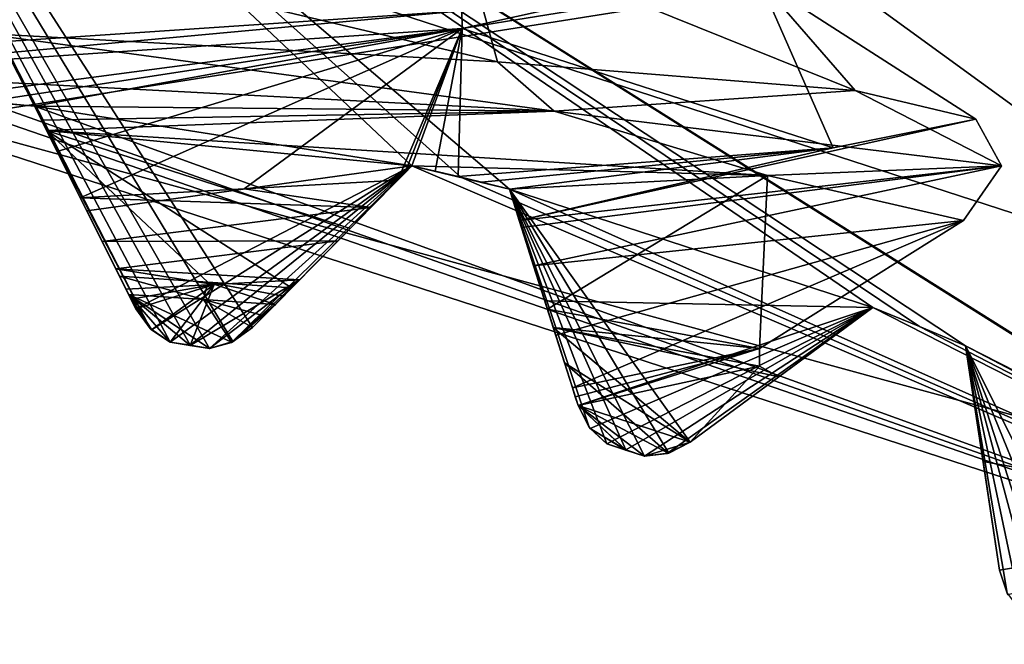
# Model space of a CAD drawing. Header units: millimetres. Extents: x -114 to 114, y -36 to 48.
# Tile 240 of 256: x 71.07 to 73.11, y 5.21 to 6.5. Entities that reach past the tile are written whole.
import ezdxf

# ---------------------------------------------------------------- set-up
doc = ezdxf.new("R2010")
doc.units = ezdxf.units.MM
doc.header["$LTSCALE"] = 65.185185
for name, color, linetype in [('2', 7, 'CONTINUOUS'), ('2786', 7, 'CONTINUOUS'), ('2841', 7, 'CONTINUOUS'), ('3026', 7, 'CONTINUOUS'), ('3028', 7, 'CONTINUOUS'), ('3030', 7, 'CONTINUOUS'), ('3032', 7, 'CONTINUOUS'), ('3034', 7, 'CONTINUOUS'), ('3044', 7, 'CONTINUOUS'), ('3092', 7, 'CONTINUOUS'), ('3093', 7, 'CONTINUOUS'), ('3094', 7, 'CONTINUOUS'), ('3095', 7, 'CONTINUOUS'), ('3096', 7, 'CONTINUOUS'), ('3097', 7, 'CONTINUOUS'), ('3098', 7, 'CONTINUOUS'), ('3099', 7, 'CONTINUOUS'), ('3100', 7, 'CONTINUOUS'), ('3101', 7, 'CONTINUOUS'), ('3209', 7, 'CONTINUOUS'), ('3210', 7, 'CONTINUOUS'), ('3341', 7, 'CONTINUOUS'), ('3342', 7, 'CONTINUOUS'), ('3343', 7, 'CONTINUOUS'), ('3344', 7, 'CONTINUOUS'), ('3368', 7, 'CONTINUOUS'), ('3369', 7, 'CONTINUOUS'), ('3399', 7, 'CONTINUOUS'), ('3400', 7, 'CONTINUOUS'), ('3401', 7, 'CONTINUOUS'), ('3402', 7, 'CONTINUOUS'), ('3403', 7, 'CONTINUOUS'), ('3404', 7, 'CONTINUOUS'), ('3405', 7, 'CONTINUOUS'), ('3406', 7, 'CONTINUOUS'), ('3407', 7, 'CONTINUOUS'), ('3408', 7, 'CONTINUOUS'), ('3409', 7, 'CONTINUOUS'), ('3410', 7, 'CONTINUOUS'), ('3437', 7, 'CONTINUOUS'), ('3438', 7, 'CONTINUOUS'), ('3442', 7, 'CONTINUOUS'), ('3444', 7, 'CONTINUOUS'), ('3447', 7, 'CONTINUOUS'), ('3449', 7, 'CONTINUOUS'), ('76', 7, 'CONTINUOUS'), ('87', 7, 'CONTINUOUS'), ('89', 7, 'CONTINUOUS')]:
    doc.layers.add(name, color=color, linetype=linetype)

msp = doc.modelspace()

# ---------------------------------------------------------------- linework, layer by layer
at = {"layer": '2', "linetype": 'CONTINUOUS'}
msp.add_3dface([(76.3258, 4.2309, 92.5), (113, 35, 92.5), (72.7254, 6.8475, 92.5), (76.3258, 4.2309, 92.5)], dxfattribs=at)
at = {"layer": '2786', "linetype": 'CONTINUOUS'}
for points in [[(110.5, 32.5, 90), (-10.4698, 4.2312, 90), (-12.4154, 8.0512, 90), (110.5, 32.5, 90)], [(110.5, 32.5, 90), (-9.8, 0, 90), (-10.4698, 4.2312, 90), (110.5, 32.5, 90)], [(-9.8, 0, 90), (110.5, 32.5, 90), (21.2746, 6.8475, 90), (-9.8, 0, 90)], [(110.5, 32.5, 90), (29.3258, 4.2309, 90), (25.7254, 6.8475, 90), (110.5, 32.5, 90)], [(110.5, 32.5, 90), (30.7, 0, 90), (29.3258, 4.2309, 90), (110.5, 32.5, 90)], [(110.5, 32.5, 90), (68.2746, 6.8475, 90), (30.7, 0, 90), (110.5, 32.5, 90)], [(110.5, 32.5, 90), (76.3258, 4.2309, 90), (72.7254, 6.8475, 90), (110.5, 32.5, 90)]]:
    msp.add_3dface(points, dxfattribs=at)
at = {"layer": '2841', "linetype": 'CONTINUOUS'}
for points in [[(59.5396, 7.9669, 110), (57.6136, 4.1886, 110), (81.4604, 7.9669, 110), (59.5396, 7.9669, 110)], [(81.4604, 7.9669, 110), (57.6136, 4.1886, 110), (83.3864, 4.1886, 110), (81.4604, 7.9669, 110)]]:
    msp.add_3dface(points, dxfattribs=at)
at = {"layer": '3026', "linetype": 'CONTINUOUS'}
for points in [[(74.9083, 6.0677, 108), (70.5, -7.5, 108), (70.5, 7.5, 108), (74.9083, 6.0677, 108)], [(74.9083, -6.0677, 108), (70.5, -7.5, 108), (74.9083, 6.0677, 108), (74.9083, -6.0677, 108)]]:
    msp.add_3dface(points, dxfattribs=at)
at = {"layer": '3028', "linetype": 'CONTINUOUS'}
for points in [[(74.9083, 6.0677, 106), (70.5, 7.5, 106), (73.9057, 5.3595, 106), (74.9083, 6.0677, 106)], [(73.9057, 5.3595, 106), (70.5, 7.5, 106), (73.8179, 5.4143, 106), (73.9057, 5.3595, 106)], [(73.8179, 5.4143, 106), (70.5, 7.5, 106), (73.7291, 5.4676, 106), (73.8179, 5.4143, 106)], [(73.7291, 5.4676, 106), (70.5, 7.5, 106), (73.0254, 5.8262, 106), (73.7291, 5.4676, 106)], [(73.0254, 5.8262, 106), (70.5, 7.5, 106), (72.93, 5.8666, 106), (73.0254, 5.8262, 106)], [(72.93, 5.8666, 106), (70.5, 7.5, 106), (72.8341, 5.9055, 106), (72.93, 5.8666, 106)], [(72.8341, 5.9055, 106), (70.5, 7.5, 106), (72.0829, 6.1496, 106), (72.8341, 5.9055, 106)], [(72.0829, 6.1496, 106), (70.5, 7.5, 106), (71.9824, 6.1745, 106), (72.0829, 6.1496, 106)], [(71.9824, 6.1745, 106), (70.5, 7.5, 106), (71.8815, 6.1979, 106), (71.9824, 6.1745, 106)], [(71.8815, 6.1979, 106), (70.5, 7.5, 106), (71.5523, 5.8643, 106), (71.8815, 6.1979, 106)], [(71.5523, 5.8643, 106), (70.5, 7.5, 106), (71.5116, 5.835, 106), (71.5523, 5.8643, 106)], [(71.5116, 5.835, 106), (70.5, 7.5, 106), (71.4636, 5.8208, 106), (71.5116, 5.835, 106)], [(71.4636, 5.8208, 106), (70.5, 7.5, 106), (71.423, 5.8274, 106), (71.4636, 5.8208, 106)], [(71.423, 5.8274, 106), (70.5, 7.5, 106), (71.3823, 5.8337, 106), (71.423, 5.8274, 106)], [(71.3823, 5.8337, 106), (70.5, 7.5, 106), (71.341, 5.8621, 106), (71.3823, 5.8337, 106)], [(71.341, 5.8621, 106), (70.5, 7.5, 106), (71.1014, 6.3215, 106), (71.341, 5.8621, 106)], [(71.1014, 6.3215, 106), (70.5, 7.5, 106), (70.9982, 6.3304, 106), (71.1014, 6.3215, 106)], [(71.3114, 5.9025, 106), (71.341, 5.8621, 106), (71.1014, 6.3215, 106), (71.3114, 5.9025, 106)], [(72.4567, 5.6275, 106), (72.8341, 5.9055, 106), (72.0829, 6.1496, 106), (72.4567, 5.6275, 106)], [(72.412, 5.6049, 106), (72.4567, 5.6275, 106), (72.0829, 6.1496, 106), (72.412, 5.6049, 106)], [(72.3623, 5.5984, 106), (72.412, 5.6049, 106), (72.0829, 6.1496, 106), (72.3623, 5.5984, 106)], [(72.3232, 5.6112, 106), (72.3623, 5.5984, 106), (72.0829, 6.1496, 106), (72.3232, 5.6112, 106)], [(72.284, 5.6238, 106), (72.3232, 5.6112, 106), (72.0829, 6.1496, 106), (72.284, 5.6238, 106)], [(72.2477, 5.6583, 106), (72.284, 5.6238, 106), (72.0829, 6.1496, 106), (72.2477, 5.6583, 106)], [(72.2248, 5.7029, 106), (72.2477, 5.6583, 106), (72.0829, 6.1496, 106), (72.2248, 5.7029, 106)], [(73.3129, 5.2521, 106), (73.7291, 5.4676, 106), (73.0254, 5.8262, 106), (73.3129, 5.2521, 106)], [(73.2652, 5.2368, 106), (73.3129, 5.2521, 106), (73.0254, 5.8262, 106), (73.2652, 5.2368, 106)], [(73.2152, 5.2381, 106), (73.2652, 5.2368, 106), (73.0254, 5.8262, 106), (73.2152, 5.2381, 106)], [(73.1785, 5.2569, 106), (73.2152, 5.2381, 106), (73.0254, 5.8262, 106), (73.1785, 5.2569, 106)], [(73.1418, 5.2755, 106), (73.1785, 5.2569, 106), (73.0254, 5.8262, 106), (73.1418, 5.2755, 106)], [(73.1113, 5.3153, 106), (73.1418, 5.2755, 106), (73.0254, 5.8262, 106), (73.1113, 5.3153, 106)], [(73.0957, 5.3628, 106), (73.1113, 5.3153, 106), (73.0254, 5.8262, 106), (73.0957, 5.3628, 106)]]:
    msp.add_3dface(points, dxfattribs=at)
at = {"layer": '3030', "linetype": 'CONTINUOUS'}
for points in [[(77.1126, 9.1014, 93.5), (81.1994, 3.4764, 93.5), (63.8874, 9.1014, 93.5), (77.1126, 9.1014, 93.5)], [(63.8874, 9.1014, 93.5), (81.1994, 3.4764, 93.5), (70.5, 6.4, 93.5), (63.8874, 9.1014, 93.5)], [(70.5, 6.4, 93.5), (81.1994, 3.4764, 93.5), (74.2619, 5.1776, 93.5), (70.5, 6.4, 93.5)]]:
    msp.add_3dface(points, dxfattribs=at)
at = {"layer": '3032', "linetype": 'CONTINUOUS'}
for points in [[(74.9083, 6.0677, 108), (70.5, 7.5, 108), (74.9083, 6.0677, 106), (74.9083, 6.0677, 108)], [(70.5, 7.5, 108), (70.5, 7.5, 106), (74.9083, 6.0677, 106), (70.5, 7.5, 108)]]:
    msp.add_3dface(points, dxfattribs=at)
at = {"layer": '3034', "linetype": 'CONTINUOUS'}
for points in [[(70.5, 6.4, 93.5), (74.2619, 5.1776, 93.5), (70.8949, 6.3377, 93.55), (70.5, 6.4, 93.5)], [(70.8949, 6.3377, 93.55), (74.2619, 5.1776, 93.5), (70.9982, 6.3304, 93.55), (70.8949, 6.3377, 93.55)], [(70.9982, 6.3304, 93.55), (74.2619, 5.1776, 93.5), (71.1014, 6.3215, 93.55), (70.9982, 6.3304, 93.55)], [(71.1014, 6.3215, 93.55), (74.2619, 5.1776, 93.5), (71.8815, 6.1979, 93.55), (71.1014, 6.3215, 93.55)], [(71.2097, 6.1053, 93.7536), (71.1014, 6.3215, 93.55), (71.8815, 6.1979, 93.55), (71.2097, 6.1053, 93.7536)], [(71.3114, 5.9025, 93.942), (71.2097, 6.1053, 93.7536), (71.8815, 6.1979, 93.55), (71.3114, 5.9025, 93.942)], [(71.3435, 5.8597, 93.9799), (71.3114, 5.9025, 93.942), (71.8815, 6.1979, 93.55), (71.3435, 5.8597, 93.9799)], [(71.3823, 5.8337, 94), (71.3435, 5.8597, 93.9799), (71.8815, 6.1979, 93.55), (71.3823, 5.8337, 94)], [(71.423, 5.8274, 94), (71.3823, 5.8337, 94), (71.8815, 6.1979, 93.55), (71.423, 5.8274, 94)], [(71.4636, 5.8208, 94), (71.423, 5.8274, 94), (71.8815, 6.1979, 93.55), (71.4636, 5.8208, 94)], [(71.5085, 5.8335, 93.9799), (71.4636, 5.8208, 94), (71.8815, 6.1979, 93.55), (71.5085, 5.8335, 93.9799)], [(71.5523, 5.8643, 93.942), (71.5085, 5.8335, 93.9799), (71.8815, 6.1979, 93.55), (71.5523, 5.8643, 93.942)], [(71.7117, 6.0259, 93.7535), (71.5523, 5.8643, 93.942), (71.8815, 6.1979, 93.55), (71.7117, 6.0259, 93.7535)], [(71.8815, 6.1979, 93.55), (74.2619, 5.1776, 93.5), (71.9824, 6.1745, 93.55), (71.8815, 6.1979, 93.55)], [(71.9824, 6.1745, 93.55), (74.2619, 5.1776, 93.5), (72.0829, 6.1496, 93.55), (71.9824, 6.1745, 93.55)], [(72.0829, 6.1496, 93.55), (74.2619, 5.1776, 93.5), (72.8341, 5.9055, 93.55), (72.0829, 6.1496, 93.55)], [(72.1561, 5.9191, 93.7536), (72.0829, 6.1496, 93.55), (72.8341, 5.9055, 93.55), (72.1561, 5.9191, 93.7536)], [(72.2248, 5.7029, 93.942), (72.1561, 5.9191, 93.7536), (72.8341, 5.9055, 93.55), (72.2248, 5.7029, 93.942)], [(72.2498, 5.6556, 93.9799), (72.2248, 5.7029, 93.942), (72.8341, 5.9055, 93.55), (72.2498, 5.6556, 93.9799)], [(72.284, 5.6238, 94), (72.2498, 5.6556, 93.9799), (72.8341, 5.9055, 93.55), (72.284, 5.6238, 94)], [(72.3232, 5.6112, 94), (72.284, 5.6238, 94), (72.8341, 5.9055, 93.55), (72.3232, 5.6112, 94)], [(72.3623, 5.5984, 94), (72.3232, 5.6112, 94), (72.8341, 5.9055, 93.55), (72.3623, 5.5984, 94)], [(72.4086, 5.604, 93.9799), (72.3623, 5.5984, 94), (72.8341, 5.9055, 93.55), (72.4086, 5.604, 93.9799)], [(72.4567, 5.6275, 93.942), (72.4086, 5.604, 93.9799), (72.8341, 5.9055, 93.55), (72.4567, 5.6275, 93.942)], [(72.6394, 5.7621, 93.7535), (72.4567, 5.6275, 93.942), (72.8341, 5.9055, 93.55), (72.6394, 5.7621, 93.7535)], [(72.8341, 5.9055, 93.55), (74.2619, 5.1776, 93.5), (72.93, 5.8666, 93.55), (72.8341, 5.9055, 93.55)], [(72.93, 5.8666, 93.55), (74.2619, 5.1776, 93.5), (73.0254, 5.8262, 93.55), (72.93, 5.8666, 93.55)], [(73.0254, 5.8262, 93.55), (74.2619, 5.1776, 93.5), (73.7291, 5.4676, 93.55), (73.0254, 5.8262, 93.55)], [(73.0616, 5.5872, 93.7536), (73.0254, 5.8262, 93.55), (73.7291, 5.4676, 93.55), (73.0616, 5.5872, 93.7536)], [(73.0957, 5.3628, 93.942), (73.0616, 5.5872, 93.7536), (73.7291, 5.4676, 93.55), (73.0957, 5.3628, 93.942)], [(73.113, 5.3122, 93.9799), (73.0957, 5.3628, 93.942), (73.7291, 5.4676, 93.55), (73.113, 5.3122, 93.9799)]]:
    msp.add_3dface(points, dxfattribs=at)
at = {"layer": '3044', "linetype": 'CONTINUOUS'}
for points in [[(71.9849, 6.5184, 100.4849), (72.6, 6.6184, 98.9999), (71.985, 6.4816, 100.4849), (71.9849, 6.5184, 100.4849)], [(71.985, 6.4816, 100.4849), (72.6, 6.6184, 98.9999), (72.6, 6.5816, 98.9999), (71.985, 6.4816, 100.4849)], [(70.5, 6.4184, 101.1), (71.9849, 6.5184, 100.4849), (70.5, 6.3816, 101.1), (70.5, 6.4184, 101.1)], [(70.5, 6.3816, 101.1), (71.9849, 6.5184, 100.4849), (71.985, 6.4816, 100.4849), (70.5, 6.3816, 101.1)]]:
    msp.add_3dface(points, dxfattribs=at)
at = {"layer": '3092', "linetype": 'CONTINUOUS'}
for points in [[(71.1014, 6.3215, 106), (70.9982, 6.3304, 106), (71.1014, 6.3215, 101.1666), (71.1014, 6.3215, 106)], [(71.1014, 6.3215, 101.1666), (70.9982, 6.3304, 106), (70.9989, 6.3304, 101.169), (71.1014, 6.3215, 101.1666)]]:
    msp.add_3dface(points, dxfattribs=at)
at = {"layer": '3093', "linetype": 'CONTINUOUS'}
for points in [[(71.3114, 5.9025, 106), (71.1014, 6.3215, 106), (71.1014, 6.3215, 101.1666), (71.3114, 5.9025, 106)], [(71.3114, 5.9025, 106), (71.1014, 6.3215, 101.1666), (71.1483, 6.2279, 101.3067), (71.3114, 5.9025, 106)], [(71.1962, 6.1322, 101.4498), (71.3114, 5.9025, 106), (71.1483, 6.2279, 101.3067), (71.1962, 6.1322, 101.4498)], [(71.3114, 5.9025, 106), (71.1962, 6.1322, 101.4498), (71.2416, 6.0418, 101.4919), (71.3114, 5.9025, 106)], [(71.2698, 5.9855, 101.4695), (71.3114, 5.9025, 106), (71.2416, 6.0418, 101.4919), (71.2698, 5.9855, 101.4695)], [(71.291, 5.9432, 101.4208), (71.3114, 5.9025, 106), (71.2698, 5.9855, 101.4695), (71.291, 5.9432, 101.4208)], [(71.3013, 5.9226, 101.3814), (71.3114, 5.9025, 106), (71.291, 5.9432, 101.4208), (71.3013, 5.9226, 101.3814)], [(71.3114, 5.9025, 101.3428), (71.3114, 5.9025, 106), (71.3013, 5.9226, 101.3814), (71.3114, 5.9025, 101.3428)]]:
    msp.add_3dface(points, dxfattribs=at)
at = {"layer": '3094', "linetype": 'CONTINUOUS'}
for points in [[(71.5523, 5.8643, 101.1516), (71.5116, 5.835, 106), (71.5099, 5.8342, 101.1219), (71.5523, 5.8643, 101.1516)], [(71.5523, 5.8643, 106), (71.5116, 5.835, 106), (71.5523, 5.8643, 101.1516), (71.5523, 5.8643, 106)], [(71.5116, 5.835, 106), (71.4636, 5.8208, 106), (71.5099, 5.8342, 101.1219), (71.5116, 5.835, 106)], [(71.4636, 5.8208, 106), (71.4636, 5.8208, 101.1243), (71.5099, 5.8342, 101.1219), (71.4636, 5.8208, 106)]]:
    msp.add_3dface(points, dxfattribs=at)
at = {"layer": '3095', "linetype": 'CONTINUOUS'}
for points in [[(71.8815, 6.1979, 106), (71.5523, 5.8643, 106), (71.5523, 5.8643, 101.1516), (71.8815, 6.1979, 106)], [(71.8815, 6.1979, 106), (71.5523, 5.8643, 101.1516), (71.6, 5.9127, 101.2112), (71.8815, 6.1979, 106)], [(71.6493, 5.9626, 101.2727), (71.8815, 6.1979, 106), (71.6, 5.9127, 101.2112), (71.6493, 5.9626, 101.2727)], [(71.8815, 6.1979, 106), (71.6493, 5.9626, 101.2727), (71.7292, 6.0435, 101.2891), (71.8815, 6.1979, 106)], [(71.7966, 6.1119, 101.2425), (71.8815, 6.1979, 106), (71.7292, 6.0435, 101.2891), (71.7966, 6.1119, 101.2425)], [(71.8523, 6.1683, 101.1581), (71.8815, 6.1979, 106), (71.7966, 6.1119, 101.2425), (71.8523, 6.1683, 101.1581)], [(71.867, 6.1832, 101.1239), (71.8815, 6.1979, 106), (71.8523, 6.1683, 101.1581), (71.867, 6.1832, 101.1239)], [(71.8815, 6.1979, 101.0898), (71.8815, 6.1979, 106), (71.867, 6.1832, 101.1239), (71.8815, 6.1979, 101.0898)]]:
    msp.add_3dface(points, dxfattribs=at)
at = {"layer": '3096', "linetype": 'CONTINUOUS'}
for points in [[(71.9824, 6.1745, 106), (71.8815, 6.1979, 106), (71.9773, 6.1758, 101.0746), (71.9824, 6.1745, 106)], [(71.8815, 6.1979, 106), (71.8815, 6.1979, 101.0898), (71.9297, 6.187, 101.0822), (71.8815, 6.1979, 106)], [(71.9773, 6.1758, 101.0746), (71.8815, 6.1979, 106), (71.9297, 6.187, 101.0822), (71.9773, 6.1758, 101.0746)], [(71.9824, 6.1745, 106), (71.9773, 6.1758, 101.0746), (72.0254, 6.1641, 101.0615), (71.9824, 6.1745, 106)], [(72.0829, 6.1496, 106), (71.9824, 6.1745, 106), (72.0829, 6.1496, 101.0364), (72.0829, 6.1496, 106)], [(72.0829, 6.1496, 101.0364), (71.9824, 6.1745, 106), (72.0254, 6.1641, 101.0615), (72.0829, 6.1496, 101.0364)]]:
    msp.add_3dface(points, dxfattribs=at)
at = {"layer": '3097', "linetype": 'CONTINUOUS'}
for points in [[(72.2248, 5.7029, 106), (72.0829, 6.1496, 106), (72.0829, 6.1496, 101.0364), (72.2248, 5.7029, 106)], [(72.2248, 5.7029, 106), (72.0829, 6.1496, 101.0364), (72.2248, 5.7029, 103.0991), (72.2248, 5.7029, 106)], [(72.2248, 5.7029, 103.0991), (72.0829, 6.1496, 101.0364), (72.1034, 6.0849, 101.0467), (72.2248, 5.7029, 103.0991)], [(72.108, 6.0705, 101.0419), (72.2248, 5.7029, 103.0991), (72.1034, 6.0849, 101.0467), (72.108, 6.0705, 101.0419)], [(72.133, 5.9916, 100.9543), (72.2248, 5.7029, 103.0991), (72.108, 6.0705, 101.0419), (72.133, 5.9916, 100.9543)], [(72.1786, 5.8483, 100.5683), (72.2248, 5.7029, 103.0991), (72.133, 5.9916, 100.9543), (72.1786, 5.8483, 100.5683)], [(72.213, 5.7398, 100.2147), (72.2248, 5.7029, 103.0991), (72.1786, 5.8483, 100.5683), (72.213, 5.7398, 100.2147)], [(72.2189, 5.7212, 100.2063), (72.2248, 5.7029, 103.0991), (72.213, 5.7398, 100.2147), (72.2189, 5.7212, 100.2063)], [(72.2248, 5.7029, 100.198), (72.2248, 5.7029, 103.0991), (72.2189, 5.7212, 100.2063), (72.2248, 5.7029, 100.198)]]:
    msp.add_3dface(points, dxfattribs=at)
at = {"layer": '3098', "linetype": 'CONTINUOUS'}
for points in [[(72.4567, 5.6275, 100.091), (72.412, 5.6049, 106), (72.4108, 5.6046, 100.2155), (72.4567, 5.6275, 100.091)], [(72.4567, 5.6275, 106), (72.412, 5.6049, 106), (72.4567, 5.6275, 100.091), (72.4567, 5.6275, 106)], [(72.412, 5.6049, 106), (72.3623, 5.5984, 106), (72.4108, 5.6046, 100.2155), (72.412, 5.6049, 106)], [(72.3623, 5.5984, 106), (72.3623, 5.5984, 100.2917), (72.4108, 5.6046, 100.2155), (72.3623, 5.5984, 106)]]:
    msp.add_3dface(points, dxfattribs=at)
at = {"layer": '3099', "linetype": 'CONTINUOUS'}
for points in [[(72.8341, 5.9055, 106), (72.4567, 5.6275, 106), (72.4567, 5.6275, 100.091), (72.8341, 5.9055, 106)], [(72.8341, 5.9055, 106), (72.4567, 5.6275, 100.091), (72.6397, 5.7623, 98.792), (72.8341, 5.9055, 106)], [(72.8341, 5.9055, 106), (72.6394, 5.7621, 93.7535), (72.8341, 5.9055, 93.55), (72.8341, 5.9055, 106)], [(72.6394, 5.7621, 93.7535), (72.8341, 5.9055, 106), (72.6397, 5.7623, 98.792), (72.6394, 5.7621, 93.7535)], [(72.4567, 5.6275, 93.942), (72.6394, 5.7621, 93.7535), (72.6397, 5.7623, 98.792), (72.4567, 5.6275, 93.942)], [(72.4567, 5.6275, 97.4869), (72.4567, 5.6275, 93.942), (72.6397, 5.7623, 98.792), (72.4567, 5.6275, 97.4869)]]:
    msp.add_3dface(points, dxfattribs=at)
at = {"layer": '3100', "linetype": 'CONTINUOUS'}
for points in [[(72.93, 5.8666, 106), (72.8341, 5.9055, 106), (72.93, 5.8666, 93.55), (72.93, 5.8666, 106)], [(72.8341, 5.9055, 106), (72.8341, 5.9055, 93.55), (72.93, 5.8666, 93.55), (72.8341, 5.9055, 106)], [(73.0254, 5.8262, 106), (72.93, 5.8666, 106), (73.0254, 5.8262, 93.55), (73.0254, 5.8262, 106)], [(72.93, 5.8666, 106), (72.93, 5.8666, 93.55), (73.0254, 5.8262, 93.55), (72.93, 5.8666, 106)]]:
    msp.add_3dface(points, dxfattribs=at)
at = {"layer": '3101', "linetype": 'CONTINUOUS'}
for points in [[(73.0957, 5.3628, 106), (73.0254, 5.8262, 106), (73.0254, 5.8262, 93.55), (73.0957, 5.3628, 106)], [(73.0957, 5.3628, 106), (73.0254, 5.8262, 93.55), (73.0616, 5.5872, 93.7536), (73.0957, 5.3628, 106)], [(73.0957, 5.3628, 106), (73.0616, 5.5872, 93.7536), (73.0957, 5.3628, 93.942), (73.0957, 5.3628, 106)]]:
    msp.add_3dface(points, dxfattribs=at)
at = {"layer": '3209', "linetype": 'CONTINUOUS'}
for points in [[(71.9849, 6.6816, 97.515), (70.5, 6.7816, 96.9), (72.0581, 6.4132, 96.9854), (71.9849, 6.6816, 97.515)], [(72.0581, 6.4132, 96.9854), (70.5, 6.7816, 96.9), (70.9865, 6.4725, 96.5001), (72.0581, 6.4132, 96.9854)], [(72.6, 6.5816, 98.9999), (71.9849, 6.6816, 97.515), (72.7973, 6.3538, 97.9006), (72.6, 6.5816, 98.9999)], [(72.7973, 6.3538, 97.9006), (71.9849, 6.6816, 97.515), (72.0581, 6.4132, 96.9854), (72.7973, 6.3538, 97.9006)], [(71.985, 6.4816, 100.4849), (72.6, 6.5816, 98.9999), (72.752, 6.2351, 100.1893), (71.985, 6.4816, 100.4849)], [(72.752, 6.2351, 100.1893), (72.6, 6.5816, 98.9999), (73.0463, 6.2945, 99.0503), (72.752, 6.2351, 100.1893)], [(73.0463, 6.2945, 99.0503), (72.6, 6.5816, 98.9999), (72.7973, 6.3538, 97.9006), (73.0463, 6.2945, 99.0503)], [(70.5, 6.3816, 101.1), (71.985, 6.4816, 100.4849), (70.8949, 6.3377, 101.1693), (70.5, 6.3816, 101.1)], [(70.8949, 6.3377, 101.1693), (71.985, 6.4816, 100.4849), (70.9989, 6.3304, 101.169), (70.8949, 6.3377, 101.1693)], [(71.985, 6.4816, 100.4849), (71.1014, 6.3215, 101.1666), (70.9989, 6.3304, 101.169), (71.985, 6.4816, 100.4849)], [(71.1014, 6.3215, 101.1666), (71.985, 6.4816, 100.4849), (71.1483, 6.2279, 101.3067), (71.1014, 6.3215, 101.1666)], [(71.985, 6.4816, 100.4849), (71.1962, 6.1322, 101.4498), (71.1483, 6.2279, 101.3067), (71.985, 6.4816, 100.4849)], [(71.1962, 6.1322, 101.4498), (71.985, 6.4816, 100.4849), (71.5346, 6.1503, 101.3272), (71.1962, 6.1322, 101.4498)], [(71.985, 6.4816, 100.4849), (71.8523, 6.1683, 101.1581), (71.5346, 6.1503, 101.3272), (71.985, 6.4816, 100.4849)], [(71.985, 6.4816, 100.4849), (71.867, 6.1832, 101.1239), (71.8523, 6.1683, 101.1581), (71.985, 6.4816, 100.4849)], [(71.985, 6.4816, 100.4849), (71.8815, 6.1979, 101.0898), (71.867, 6.1832, 101.1239), (71.985, 6.4816, 100.4849)], [(71.8815, 6.1979, 101.0898), (71.985, 6.4816, 100.4849), (71.9297, 6.187, 101.0822), (71.8815, 6.1979, 101.0898)], [(71.985, 6.4816, 100.4849), (71.9773, 6.1758, 101.0746), (71.9297, 6.187, 101.0822), (71.985, 6.4816, 100.4849)], [(71.9773, 6.1758, 101.0746), (71.985, 6.4816, 100.4849), (72.752, 6.2351, 100.1893), (71.9773, 6.1758, 101.0746)]]:
    msp.add_3dface(points, dxfattribs=at)
at = {"layer": '3210', "linetype": 'CONTINUOUS'}
for points in [[(71.3467, 6.7462, 101.4019), (70.5, 6.4184, 101.1), (70.172, 6.6866, 101.5256), (71.3467, 6.7462, 101.4019)], [(71.9849, 6.5184, 100.4849), (70.5, 6.4184, 101.1), (71.3467, 6.7462, 101.4019), (71.9849, 6.5184, 100.4849)]]:
    msp.add_3dface(points, dxfattribs=at)
at = {"layer": '3341', "linetype": 'CONTINUOUS'}
for points in [[(71.423, 5.8274, 106), (71.3823, 5.8337, 106), (71.4231, 5.8273, 101.1581), (71.423, 5.8274, 106)], [(71.3823, 5.8337, 106), (71.3823, 5.8337, 101.1904), (71.4231, 5.8273, 101.1581), (71.3823, 5.8337, 106)], [(71.4636, 5.8208, 106), (71.423, 5.8274, 106), (71.4636, 5.8208, 101.1243), (71.4636, 5.8208, 106)], [(71.4636, 5.8208, 101.1243), (71.423, 5.8274, 106), (71.4231, 5.8273, 101.1581), (71.4636, 5.8208, 101.1243)]]:
    msp.add_3dface(points, dxfattribs=at)
at = {"layer": '3342', "linetype": 'CONTINUOUS'}
for points in [[(71.3823, 5.8337, 94), (71.423, 5.8274, 94), (71.3823, 5.8337, 96.9282), (71.3823, 5.8337, 94)], [(71.3823, 5.8337, 96.9282), (71.423, 5.8274, 94), (71.4231, 5.8273, 96.9393), (71.3823, 5.8337, 96.9282)], [(71.423, 5.8274, 94), (71.4636, 5.8208, 94), (71.4231, 5.8273, 96.9393), (71.423, 5.8274, 94)], [(71.4636, 5.8208, 94), (71.4636, 5.8208, 96.9506), (71.4231, 5.8273, 96.9393), (71.4636, 5.8208, 94)]]:
    msp.add_3dface(points, dxfattribs=at)
at = {"layer": '3343', "linetype": 'CONTINUOUS'}
for points in [[(72.3232, 5.6112, 106), (72.284, 5.6238, 106), (72.3234, 5.6112, 100.3067), (72.3232, 5.6112, 106)], [(72.284, 5.6238, 106), (72.284, 5.6238, 100.3217), (72.3234, 5.6112, 100.3067), (72.284, 5.6238, 106)], [(72.3623, 5.5984, 106), (72.3232, 5.6112, 106), (72.3623, 5.5984, 100.2917), (72.3623, 5.5984, 106)], [(72.3623, 5.5984, 100.2917), (72.3232, 5.6112, 106), (72.3234, 5.6112, 100.3067), (72.3623, 5.5984, 100.2917)]]:
    msp.add_3dface(points, dxfattribs=at)
at = {"layer": '3344', "linetype": 'CONTINUOUS'}
for points in [[(72.284, 5.6238, 94), (72.3232, 5.6112, 94), (72.284, 5.6238, 97.2442), (72.284, 5.6238, 94)], [(72.284, 5.6238, 97.2442), (72.3232, 5.6112, 94), (72.3235, 5.6111, 97.2609), (72.284, 5.6238, 97.2442)], [(72.3232, 5.6112, 94), (72.3623, 5.5984, 94), (72.3235, 5.6111, 97.2609), (72.3232, 5.6112, 94)], [(72.3623, 5.5984, 94), (72.3623, 5.5984, 97.2774), (72.3235, 5.6111, 97.2609), (72.3623, 5.5984, 94)]]:
    msp.add_3dface(points, dxfattribs=at)
at = {"layer": '3368', "linetype": 'CONTINUOUS'}
for points in [[(72.1675, 5.8831, 97.7235), (72.1735, 5.8642, 97.7314), (72.1614, 5.9022, 97.7156), (72.1675, 5.8831, 97.7235)], [(72.1614, 5.9022, 97.7156), (72.1735, 5.8642, 97.7314), (72.5996, 5.821, 98.9566), (72.1614, 5.9022, 97.7156)], [(72.1735, 5.8642, 97.7314), (72.5996, 5.7842, 98.957), (72.5996, 5.821, 98.9566), (72.1735, 5.8642, 97.7314)], [(72.2189, 5.7212, 100.2063), (72.213, 5.7398, 100.2147), (72.5996, 5.821, 98.9566), (72.2189, 5.7212, 100.2063)], [(72.2248, 5.7029, 100.198), (72.2189, 5.7212, 100.2063), (72.5996, 5.821, 98.9566), (72.2248, 5.7029, 100.198)], [(72.5996, 5.7842, 98.957), (72.2248, 5.7029, 100.198), (72.5996, 5.821, 98.9566), (72.5996, 5.7842, 98.957)]]:
    msp.add_3dface(points, dxfattribs=at)
at = {"layer": '3369', "linetype": 'CONTINUOUS'}
for points in [[(71.2966, 5.9321, 97.0569), (71.4508, 5.9218, 97.1276), (71.2775, 5.9701, 97.0492), (71.2966, 5.9321, 97.0569)], [(71.2775, 5.9701, 97.0492), (71.4508, 5.9218, 97.1276), (71.4595, 5.958, 97.132), (71.2775, 5.9701, 97.0492)], [(71.2871, 5.9511, 97.0531), (71.2966, 5.9321, 97.0569), (71.2775, 5.9701, 97.0492), (71.2871, 5.9511, 97.0531)], [(71.4508, 5.9218, 97.1276), (71.5988, 5.9115, 97.2104), (71.4595, 5.958, 97.132), (71.4508, 5.9218, 97.1276)], [(71.6159, 5.9288, 97.221), (71.6327, 5.9458, 97.2317), (71.4595, 5.958, 97.132), (71.6159, 5.9288, 97.221)], [(71.5988, 5.9115, 97.2104), (71.6159, 5.9288, 97.221), (71.4595, 5.958, 97.132), (71.5988, 5.9115, 97.2104)]]:
    msp.add_3dface(points, dxfattribs=at)
at = {"layer": '3399', "linetype": 'CONTINUOUS'}
for points in [[(70.9982, 6.3304, 93.55), (71.1014, 6.3215, 93.55), (70.9994, 6.3303, 96.4581), (70.9982, 6.3304, 93.55)], [(71.1014, 6.3215, 93.55), (71.1014, 6.3215, 96.482), (70.9994, 6.3303, 96.4581), (71.1014, 6.3215, 93.55)]]:
    msp.add_3dface(points, dxfattribs=at)
at = {"layer": '3400', "linetype": 'CONTINUOUS'}
for points in [[(71.1014, 6.3215, 93.55), (71.2097, 6.1053, 93.7536), (71.1014, 6.3215, 96.482), (71.1014, 6.3215, 93.55)], [(71.2097, 6.1053, 93.7536), (71.3114, 5.9025, 93.942), (71.1014, 6.3215, 96.482), (71.2097, 6.1053, 93.7536)], [(71.1014, 6.3215, 96.482), (71.3114, 5.9025, 93.942), (71.1159, 6.2925, 96.5045), (71.1014, 6.3215, 96.482)], [(71.3114, 5.9025, 93.942), (71.1265, 6.2714, 96.5315), (71.1159, 6.2925, 96.5045), (71.3114, 5.9025, 93.942)], [(71.1265, 6.2714, 96.5315), (71.3114, 5.9025, 93.942), (71.3114, 5.9025, 97.0124), (71.1265, 6.2714, 96.5315)], [(71.209, 6.1068, 96.8105), (71.1265, 6.2714, 96.5315), (71.3114, 5.9025, 97.0124), (71.209, 6.1068, 96.8105)], [(71.2775, 5.9701, 97.0492), (71.209, 6.1068, 96.8105), (71.304, 5.9173, 97.0347), (71.2775, 5.9701, 97.0492)], [(71.304, 5.9173, 97.0347), (71.209, 6.1068, 96.8105), (71.3114, 5.9025, 97.0124), (71.304, 5.9173, 97.0347)], [(71.2871, 5.9511, 97.0531), (71.2775, 5.9701, 97.0492), (71.304, 5.9173, 97.0347), (71.2871, 5.9511, 97.0531)], [(71.2966, 5.9321, 97.0569), (71.2871, 5.9511, 97.0531), (71.304, 5.9173, 97.0347), (71.2966, 5.9321, 97.0569)]]:
    msp.add_3dface(points, dxfattribs=at)
at = {"layer": '3401', "linetype": 'CONTINUOUS'}
for points in [[(71.5085, 5.8335, 93.9799), (71.5523, 5.8643, 93.942), (71.5088, 5.8337, 97.0014), (71.5085, 5.8335, 93.9799)], [(71.5523, 5.8643, 93.942), (71.5523, 5.8643, 97.0866), (71.5088, 5.8337, 97.0014), (71.5523, 5.8643, 93.942)], [(71.4636, 5.8208, 96.9506), (71.5085, 5.8335, 93.9799), (71.5088, 5.8337, 97.0014), (71.4636, 5.8208, 96.9506)], [(71.4636, 5.8208, 94), (71.5085, 5.8335, 93.9799), (71.4636, 5.8208, 96.9506), (71.4636, 5.8208, 94)]]:
    msp.add_3dface(points, dxfattribs=at)
at = {"layer": '3402', "linetype": 'CONTINUOUS'}
for points in [[(71.341, 5.8621, 106), (71.3114, 5.9025, 106), (71.3436, 5.8596, 101.2544), (71.341, 5.8621, 106)], [(71.3114, 5.9025, 106), (71.3114, 5.9025, 101.3428), (71.3436, 5.8596, 101.2544), (71.3114, 5.9025, 106)], [(71.3823, 5.8337, 106), (71.341, 5.8621, 106), (71.3823, 5.8337, 101.1904), (71.3823, 5.8337, 106)], [(71.3823, 5.8337, 101.1904), (71.341, 5.8621, 106), (71.3436, 5.8596, 101.2544), (71.3823, 5.8337, 101.1904)]]:
    msp.add_3dface(points, dxfattribs=at)
at = {"layer": '3403', "linetype": 'CONTINUOUS'}
for points in [[(71.3114, 5.9025, 93.942), (71.3435, 5.8597, 93.9799), (71.3114, 5.9025, 97.0124), (71.3114, 5.9025, 93.942)], [(71.3114, 5.9025, 97.0124), (71.3435, 5.8597, 93.9799), (71.3441, 5.8592, 96.9531), (71.3114, 5.9025, 97.0124)], [(71.3435, 5.8597, 93.9799), (71.3823, 5.8337, 94), (71.3441, 5.8592, 96.9531), (71.3435, 5.8597, 93.9799)], [(71.3823, 5.8337, 94), (71.3823, 5.8337, 96.9282), (71.3441, 5.8592, 96.9531), (71.3823, 5.8337, 94)]]:
    msp.add_3dface(points, dxfattribs=at)
at = {"layer": '3404', "linetype": 'CONTINUOUS'}
for points in [[(71.5523, 5.8643, 93.942), (71.7117, 6.0259, 93.7535), (71.8815, 6.1979, 96.9177), (71.5523, 5.8643, 93.942)], [(71.5523, 5.8643, 93.942), (71.8815, 6.1979, 96.9177), (71.7541, 6.0688, 97.0782), (71.5523, 5.8643, 93.942)], [(71.7117, 6.0259, 93.7535), (71.8815, 6.1979, 93.55), (71.8815, 6.1979, 96.9177), (71.7117, 6.0259, 93.7535)], [(71.5523, 5.8643, 97.0866), (71.5523, 5.8643, 93.942), (71.7541, 6.0688, 97.0782), (71.5523, 5.8643, 97.0866)], [(71.6327, 5.9458, 97.2317), (71.5523, 5.8643, 97.0866), (71.7541, 6.0688, 97.0782), (71.6327, 5.9458, 97.2317)], [(71.5523, 5.8643, 97.0866), (71.6327, 5.9458, 97.2317), (71.576, 5.8884, 97.1489), (71.5523, 5.8643, 97.0866)], [(71.6327, 5.9458, 97.2317), (71.6159, 5.9288, 97.221), (71.576, 5.8884, 97.1489), (71.6327, 5.9458, 97.2317)], [(71.6159, 5.9288, 97.221), (71.5988, 5.9115, 97.2104), (71.576, 5.8884, 97.1489), (71.6159, 5.9288, 97.221)]]:
    msp.add_3dface(points, dxfattribs=at)
at = {"layer": '3405', "linetype": 'CONTINUOUS'}
for points in [[(71.8815, 6.1979, 93.55), (71.9824, 6.1745, 93.55), (71.8815, 6.1979, 96.9177), (71.8815, 6.1979, 93.55)], [(71.8815, 6.1979, 96.9177), (71.9824, 6.1745, 93.55), (71.9835, 6.1743, 97.0211), (71.8815, 6.1979, 96.9177)], [(71.9824, 6.1745, 93.55), (72.0829, 6.1496, 93.55), (71.9835, 6.1743, 97.0211), (71.9824, 6.1745, 93.55)], [(72.0829, 6.1496, 93.55), (72.0829, 6.1496, 97.1345), (71.9835, 6.1743, 97.0211), (72.0829, 6.1496, 93.55)]]:
    msp.add_3dface(points, dxfattribs=at)
at = {"layer": '3406', "linetype": 'CONTINUOUS'}
for points in [[(72.0829, 6.1496, 93.55), (72.1561, 5.9191, 93.7536), (72.0829, 6.1496, 97.1345), (72.0829, 6.1496, 93.55)], [(72.1561, 5.9191, 93.7536), (72.2248, 5.7029, 93.942), (72.0829, 6.1496, 97.1345), (72.1561, 5.9191, 93.7536)], [(72.0829, 6.1496, 97.1345), (72.2248, 5.7029, 93.942), (72.2248, 5.7029, 97.3671), (72.0829, 6.1496, 97.1345)], [(72.0829, 6.1496, 97.1345), (72.2248, 5.7029, 97.3671), (72.1253, 6.0158, 97.4344), (72.0829, 6.1496, 97.1345)], [(72.1967, 5.7911, 97.5594), (72.1614, 5.9022, 97.7156), (72.1253, 6.0158, 97.4344), (72.1967, 5.7911, 97.5594)], [(72.2248, 5.7029, 97.3671), (72.1967, 5.7911, 97.5594), (72.1253, 6.0158, 97.4344), (72.2248, 5.7029, 97.3671)], [(72.1675, 5.8831, 97.7235), (72.1614, 5.9022, 97.7156), (72.1967, 5.7911, 97.5594), (72.1675, 5.8831, 97.7235)], [(72.1735, 5.8642, 97.7314), (72.1675, 5.8831, 97.7235), (72.1967, 5.7911, 97.5594), (72.1735, 5.8642, 97.7314)]]:
    msp.add_3dface(points, dxfattribs=at)
at = {"layer": '3407', "linetype": 'CONTINUOUS'}
for points in [[(72.4086, 5.604, 93.9799), (72.4567, 5.6275, 93.942), (72.4109, 5.6046, 97.3576), (72.4086, 5.604, 93.9799)], [(72.4567, 5.6275, 93.942), (72.4567, 5.6275, 97.4869), (72.4109, 5.6046, 97.3576), (72.4567, 5.6275, 93.942)], [(72.3623, 5.5984, 97.2774), (72.4086, 5.604, 93.9799), (72.4109, 5.6046, 97.3576), (72.3623, 5.5984, 97.2774)], [(72.3623, 5.5984, 94), (72.4086, 5.604, 93.9799), (72.3623, 5.5984, 97.2774), (72.3623, 5.5984, 94)]]:
    msp.add_3dface(points, dxfattribs=at)
at = {"layer": '3408', "linetype": 'CONTINUOUS'}
for points in [[(72.2477, 5.6583, 106), (72.2248, 5.7029, 106), (72.2497, 5.6557, 100.2853), (72.2477, 5.6583, 106)], [(72.2248, 5.7029, 106), (72.2248, 5.7029, 103.0991), (72.2497, 5.6557, 100.2853), (72.2248, 5.7029, 106)], [(72.2248, 5.7029, 103.0991), (72.2248, 5.7029, 100.198), (72.2497, 5.6557, 100.2853), (72.2248, 5.7029, 103.0991)], [(72.284, 5.6238, 106), (72.2477, 5.6583, 106), (72.284, 5.6238, 100.3217), (72.284, 5.6238, 106)], [(72.284, 5.6238, 100.3217), (72.2477, 5.6583, 106), (72.2497, 5.6557, 100.2853), (72.284, 5.6238, 100.3217)]]:
    msp.add_3dface(points, dxfattribs=at)
at = {"layer": '3409', "linetype": 'CONTINUOUS'}
for points in [[(72.2248, 5.7029, 93.942), (72.2498, 5.6556, 93.9799), (72.2248, 5.7029, 97.3671), (72.2248, 5.7029, 93.942)], [(72.2248, 5.7029, 97.3671), (72.2498, 5.6556, 93.9799), (72.2496, 5.6559, 97.2812), (72.2248, 5.7029, 97.3671)], [(72.2498, 5.6556, 93.9799), (72.284, 5.6238, 94), (72.2496, 5.6559, 97.2812), (72.2498, 5.6556, 93.9799)], [(72.284, 5.6238, 94), (72.284, 5.6238, 97.2442), (72.2496, 5.6559, 97.2812), (72.284, 5.6238, 94)]]:
    msp.add_3dface(points, dxfattribs=at)
at = {"layer": '3410', "linetype": 'CONTINUOUS'}
for points in [[(73.1113, 5.3153, 106), (73.0957, 5.3628, 106), (73.113, 5.3122, 93.9799), (73.1113, 5.3153, 106)], [(73.0957, 5.3628, 106), (73.0957, 5.3628, 93.942), (73.113, 5.3122, 93.9799), (73.0957, 5.3628, 106)]]:
    msp.add_3dface(points, dxfattribs=at)
at = {"layer": '3437', "linetype": 'CONTINUOUS'}
for points in [[(70.9865, 6.4725, 96.5001), (70.0152, 6.4239, 96.4456), (72.1753, 6.3109, 97.0117), (70.9865, 6.4725, 96.5001)], [(72.0581, 6.4132, 96.9854), (70.9865, 6.4725, 96.5001), (72.1753, 6.3109, 97.0117), (72.0581, 6.4132, 96.9854)], [(70.9994, 6.3303, 96.4581), (71.1014, 6.3215, 96.482), (70.0152, 6.4239, 96.4456), (70.9994, 6.3303, 96.4581)], [(70.0152, 6.4239, 96.4456), (71.1014, 6.3215, 96.482), (72.1753, 6.3109, 97.0117), (70.0152, 6.4239, 96.4456)], [(72.7973, 6.3538, 97.9006), (72.0581, 6.4132, 96.9854), (72.1753, 6.3109, 97.0117), (72.7973, 6.3538, 97.9006)], [(72.7973, 6.3538, 97.9006), (72.1753, 6.3109, 97.0117), (73.0996, 6.1978, 99.0444), (72.7973, 6.3538, 97.9006)], [(73.0463, 6.2945, 99.0503), (72.7973, 6.3538, 97.9006), (73.0996, 6.1978, 99.0444), (73.0463, 6.2945, 99.0503)], [(71.1014, 6.3215, 96.482), (71.1159, 6.2925, 96.5045), (72.1753, 6.3109, 97.0117), (71.1014, 6.3215, 96.482)], [(71.1159, 6.2925, 96.5045), (71.1265, 6.2714, 96.5315), (72.1753, 6.3109, 97.0117), (71.1159, 6.2925, 96.5045)], [(72.1753, 6.3109, 97.0117), (71.1265, 6.2714, 96.5315), (72.6163, 6.1781, 97.5832), (72.1753, 6.3109, 97.0117)], [(73.0996, 6.1978, 99.0444), (72.1753, 6.3109, 97.0117), (72.6163, 6.1781, 97.5832), (73.0996, 6.1978, 99.0444)], [(72.1034, 6.0849, 101.0467), (72.752, 6.2351, 100.1893), (73.0463, 6.2945, 99.0503), (72.1034, 6.0849, 101.0467)], [(72.1034, 6.0849, 101.0467), (73.0463, 6.2945, 99.0503), (73.0996, 6.1978, 99.0444), (72.1034, 6.0849, 101.0467)], [(72.0254, 6.1641, 101.0615), (71.9773, 6.1758, 101.0746), (72.752, 6.2351, 100.1893), (72.0254, 6.1641, 101.0615)], [(72.0829, 6.1496, 101.0364), (72.0254, 6.1641, 101.0615), (72.752, 6.2351, 100.1893), (72.0829, 6.1496, 101.0364)], [(72.1034, 6.0849, 101.0467), (72.0829, 6.1496, 101.0364), (72.752, 6.2351, 100.1893), (72.1034, 6.0849, 101.0467)], [(72.108, 6.0705, 101.0419), (72.1034, 6.0849, 101.0467), (73.0996, 6.1978, 99.0444), (72.108, 6.0705, 101.0419)], [(72.133, 5.9916, 100.9543), (72.108, 6.0705, 101.0419), (73.0996, 6.1978, 99.0444), (72.133, 5.9916, 100.9543)], [(72.133, 5.9916, 100.9543), (73.0996, 6.1978, 99.0444), (73.021, 6.0849, 99.3614), (72.133, 5.9916, 100.9543)], [(73.021, 6.0849, 99.3614), (73.0996, 6.1978, 99.0444), (72.6163, 6.1781, 97.5832), (73.021, 6.0849, 99.3614)]]:
    msp.add_3dface(points, dxfattribs=at)
at = {"layer": '3438', "linetype": 'CONTINUOUS'}
for points in [[(71.8523, 6.1683, 101.1581), (71.7966, 6.1119, 101.2425), (71.5346, 6.1503, 101.3272), (71.8523, 6.1683, 101.1581)], [(71.7966, 6.1119, 101.2425), (71.1962, 6.1322, 101.4498), (71.5346, 6.1503, 101.3272), (71.7966, 6.1119, 101.2425)], [(71.2416, 6.0418, 101.4919), (71.1962, 6.1322, 101.4498), (71.7966, 6.1119, 101.2425), (71.2416, 6.0418, 101.4919)], [(71.2416, 6.0418, 101.4919), (71.7966, 6.1119, 101.2425), (71.7292, 6.0435, 101.2891), (71.2416, 6.0418, 101.4919)], [(71.2698, 5.9855, 101.4695), (71.2416, 6.0418, 101.4919), (71.7292, 6.0435, 101.2891), (71.2698, 5.9855, 101.4695)], [(71.6493, 5.9626, 101.2727), (71.2698, 5.9855, 101.4695), (71.7292, 6.0435, 101.2891), (71.6493, 5.9626, 101.2727)], [(71.291, 5.9432, 101.4208), (71.2698, 5.9855, 101.4695), (71.473, 5.9529, 101.3536), (71.291, 5.9432, 101.4208)], [(71.2698, 5.9855, 101.4695), (71.6493, 5.9626, 101.2727), (71.473, 5.9529, 101.3536), (71.2698, 5.9855, 101.4695)]]:
    msp.add_3dface(points, dxfattribs=at)
at = {"layer": '3442', "linetype": 'CONTINUOUS'}
for points in [[(71.4595, 5.958, 97.132), (71.6327, 5.9458, 97.2317), (71.1265, 6.2714, 96.5315), (71.4595, 5.958, 97.132)], [(71.1265, 6.2714, 96.5315), (71.6327, 5.9458, 97.2317), (71.7541, 6.0688, 97.0782), (71.1265, 6.2714, 96.5315)], [(71.2775, 5.9701, 97.0492), (71.4595, 5.958, 97.132), (71.1265, 6.2714, 96.5315), (71.2775, 5.9701, 97.0492)], [(71.2775, 5.9701, 97.0492), (71.1265, 6.2714, 96.5315), (71.209, 6.1068, 96.8105), (71.2775, 5.9701, 97.0492)], [(71.8815, 6.1979, 96.9177), (71.1265, 6.2714, 96.5315), (71.7541, 6.0688, 97.0782), (71.8815, 6.1979, 96.9177)], [(71.1265, 6.2714, 96.5315), (71.8815, 6.1979, 96.9177), (72.6163, 6.1781, 97.5832), (71.1265, 6.2714, 96.5315)], [(72.0829, 6.1496, 97.1345), (71.8815, 6.1979, 96.9177), (71.9835, 6.1743, 97.0211), (72.0829, 6.1496, 97.1345)], [(71.8815, 6.1979, 96.9177), (72.0829, 6.1496, 97.1345), (72.6163, 6.1781, 97.5832), (71.8815, 6.1979, 96.9177)], [(72.0829, 6.1496, 97.1345), (72.1614, 5.9022, 97.7156), (72.6163, 6.1781, 97.5832), (72.0829, 6.1496, 97.1345)], [(72.1614, 5.9022, 97.7156), (72.5996, 5.821, 98.9566), (72.6163, 6.1781, 97.5832), (72.1614, 5.9022, 97.7156)], [(72.5996, 5.821, 98.9566), (73.021, 6.0849, 99.3614), (72.6163, 6.1781, 97.5832), (72.5996, 5.821, 98.9566)], [(72.1614, 5.9022, 97.7156), (72.0829, 6.1496, 97.1345), (72.1253, 6.0158, 97.4344), (72.1614, 5.9022, 97.7156)], [(72.1786, 5.8483, 100.5683), (72.133, 5.9916, 100.9543), (73.021, 6.0849, 99.3614), (72.1786, 5.8483, 100.5683)], [(72.213, 5.7398, 100.2147), (72.1786, 5.8483, 100.5683), (73.021, 6.0849, 99.3614), (72.213, 5.7398, 100.2147)], [(72.5996, 5.821, 98.9566), (72.213, 5.7398, 100.2147), (73.021, 6.0849, 99.3614), (72.5996, 5.821, 98.9566)]]:
    msp.add_3dface(points, dxfattribs=at)
at = {"layer": '3444', "linetype": 'CONTINUOUS'}
for points in [[(71.6493, 5.9626, 101.2727), (71.4636, 5.8208, 101.1243), (71.4231, 5.8273, 101.1581), (71.6493, 5.9626, 101.2727)], [(71.6493, 5.9626, 101.2727), (71.4231, 5.8273, 101.1581), (71.473, 5.9529, 101.3536), (71.6493, 5.9626, 101.2727)], [(71.5099, 5.8342, 101.1219), (71.4636, 5.8208, 101.1243), (71.6493, 5.9626, 101.2727), (71.5099, 5.8342, 101.1219)], [(71.6493, 5.9626, 101.2727), (71.6, 5.9127, 101.2112), (71.5099, 5.8342, 101.1219), (71.6493, 5.9626, 101.2727)], [(71.3013, 5.9226, 101.3814), (71.291, 5.9432, 101.4208), (71.473, 5.9529, 101.3536), (71.3013, 5.9226, 101.3814)], [(71.3114, 5.9025, 101.3428), (71.3013, 5.9226, 101.3814), (71.473, 5.9529, 101.3536), (71.3114, 5.9025, 101.3428)], [(71.3436, 5.8596, 101.2544), (71.3114, 5.9025, 101.3428), (71.473, 5.9529, 101.3536), (71.3436, 5.8596, 101.2544)], [(71.3823, 5.8337, 101.1904), (71.3436, 5.8596, 101.2544), (71.473, 5.9529, 101.3536), (71.3823, 5.8337, 101.1904)], [(71.4231, 5.8273, 101.1581), (71.3823, 5.8337, 101.1904), (71.473, 5.9529, 101.3536), (71.4231, 5.8273, 101.1581)], [(71.5523, 5.8643, 101.1516), (71.5099, 5.8342, 101.1219), (71.6, 5.9127, 101.2112), (71.5523, 5.8643, 101.1516)]]:
    msp.add_3dface(points, dxfattribs=at)
at = {"layer": '3447', "linetype": 'CONTINUOUS'}
for points in [[(72.4567, 5.6275, 97.4869), (72.6397, 5.7623, 98.792), (72.1735, 5.8642, 97.7314), (72.4567, 5.6275, 97.4869)], [(72.4567, 5.6275, 97.4869), (72.1735, 5.8642, 97.7314), (72.1967, 5.7911, 97.5594), (72.4567, 5.6275, 97.4869)], [(72.6397, 5.7623, 98.792), (72.5996, 5.7842, 98.957), (72.1735, 5.8642, 97.7314), (72.6397, 5.7623, 98.792)], [(72.4567, 5.6275, 97.4869), (72.1967, 5.7911, 97.5594), (72.4109, 5.6046, 97.3576), (72.4567, 5.6275, 97.4869)], [(72.1967, 5.7911, 97.5594), (72.2248, 5.7029, 97.3671), (72.4109, 5.6046, 97.3576), (72.1967, 5.7911, 97.5594)], [(72.4567, 5.6275, 100.091), (72.2248, 5.7029, 100.198), (72.5996, 5.7842, 98.957), (72.4567, 5.6275, 100.091)], [(72.6397, 5.7623, 98.792), (72.4567, 5.6275, 100.091), (72.5996, 5.7842, 98.957), (72.6397, 5.7623, 98.792)], [(72.3623, 5.5984, 100.2917), (72.2248, 5.7029, 100.198), (72.4567, 5.6275, 100.091), (72.3623, 5.5984, 100.2917)], [(72.2248, 5.7029, 100.198), (72.3623, 5.5984, 100.2917), (72.3234, 5.6112, 100.3067), (72.2248, 5.7029, 100.198)], [(72.2248, 5.7029, 100.198), (72.3234, 5.6112, 100.3067), (72.2497, 5.6557, 100.2853), (72.2248, 5.7029, 100.198)], [(72.3235, 5.6111, 97.2609), (72.3623, 5.5984, 97.2774), (72.2248, 5.7029, 97.3671), (72.3235, 5.6111, 97.2609)], [(72.2248, 5.7029, 97.3671), (72.3623, 5.5984, 97.2774), (72.4109, 5.6046, 97.3576), (72.2248, 5.7029, 97.3671)], [(72.3235, 5.6111, 97.2609), (72.2248, 5.7029, 97.3671), (72.2496, 5.6559, 97.2812), (72.3235, 5.6111, 97.2609)], [(72.284, 5.6238, 97.2442), (72.3235, 5.6111, 97.2609), (72.2496, 5.6559, 97.2812), (72.284, 5.6238, 97.2442)], [(72.3234, 5.6112, 100.3067), (72.284, 5.6238, 100.3217), (72.2497, 5.6557, 100.2853), (72.3234, 5.6112, 100.3067)], [(72.3623, 5.5984, 100.2917), (72.4567, 5.6275, 100.091), (72.4108, 5.6046, 100.2155), (72.3623, 5.5984, 100.2917)]]:
    msp.add_3dface(points, dxfattribs=at)
at = {"layer": '3449', "linetype": 'CONTINUOUS'}
for points in [[(71.4231, 5.8273, 96.9393), (71.4636, 5.8208, 96.9506), (71.2966, 5.9321, 97.0569), (71.4231, 5.8273, 96.9393)], [(71.2966, 5.9321, 97.0569), (71.4636, 5.8208, 96.9506), (71.5088, 5.8337, 97.0014), (71.2966, 5.9321, 97.0569)], [(71.3823, 5.8337, 96.9282), (71.4231, 5.8273, 96.9393), (71.2966, 5.9321, 97.0569), (71.3823, 5.8337, 96.9282)], [(71.3823, 5.8337, 96.9282), (71.2966, 5.9321, 97.0569), (71.3441, 5.8592, 96.9531), (71.3823, 5.8337, 96.9282)], [(71.4508, 5.9218, 97.1276), (71.2966, 5.9321, 97.0569), (71.5088, 5.8337, 97.0014), (71.4508, 5.9218, 97.1276)], [(71.2966, 5.9321, 97.0569), (71.304, 5.9173, 97.0347), (71.3441, 5.8592, 96.9531), (71.2966, 5.9321, 97.0569)], [(71.5988, 5.9115, 97.2104), (71.4508, 5.9218, 97.1276), (71.576, 5.8884, 97.1489), (71.5988, 5.9115, 97.2104)], [(71.5523, 5.8643, 97.0866), (71.4508, 5.9218, 97.1276), (71.5088, 5.8337, 97.0014), (71.5523, 5.8643, 97.0866)], [(71.4508, 5.9218, 97.1276), (71.5523, 5.8643, 97.0866), (71.576, 5.8884, 97.1489), (71.4508, 5.9218, 97.1276)], [(71.304, 5.9173, 97.0347), (71.3114, 5.9025, 97.0124), (71.3441, 5.8592, 96.9531), (71.304, 5.9173, 97.0347)]]:
    msp.add_3dface(points, dxfattribs=at)
at = {"layer": '76', "linetype": 'CONTINUOUS'}
for points in [[(76.1631, 4.1145, 92.3), (72.6631, 6.6574, 92.3), (76.1631, 4.1145, 90.2), (76.1631, 4.1145, 92.3)], [(76.1631, 4.1145, 90.2), (72.6631, 6.6574, 92.3), (72.6631, 6.6574, 90.2), (76.1631, 4.1145, 90.2)]]:
    msp.add_3dface(points, dxfattribs=at)
at = {"layer": '87', "linetype": 'CONTINUOUS'}
for points in [[(72.7254, 6.8475, 92.5), (72.6631, 6.6574, 92.3), (76.1631, 4.1145, 92.3), (72.7254, 6.8475, 92.5)], [(76.3258, 4.2309, 92.5), (72.7254, 6.8475, 92.5), (76.1631, 4.1145, 92.3), (76.3258, 4.2309, 92.5)]]:
    msp.add_3dface(points, dxfattribs=at)
at = {"layer": '89', "linetype": 'CONTINUOUS'}
for points in [[(76.1631, 4.1145, 90.2), (72.6631, 6.6574, 90.2), (72.7254, 6.8475, 90), (76.1631, 4.1145, 90.2)], [(76.3258, 4.2309, 90), (76.1631, 4.1145, 90.2), (72.7254, 6.8475, 90), (76.3258, 4.2309, 90)]]:
    msp.add_3dface(points, dxfattribs=at)

doc.saveas('drawing.dxf')
